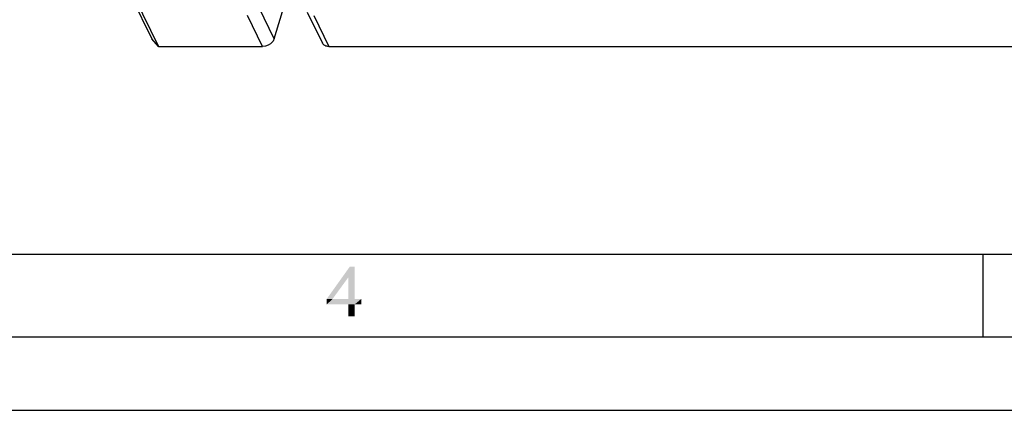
# Model space of a CAD drawing. Header units: millimetres. Extents: x 0 to 594, y 1 to 420.
# Tile 13 of 214: x 246 to 306, y 1 to 24. Entities that reach past the tile are written whole.
import ezdxf

# ---------------------------------------------------------------- set-up
doc = ezdxf.new("R2010")
doc.units = ezdxf.units.MM
doc.header["$LTSCALE"] = 32.67
doc.layers.add('61765N-2-A-2_DXF_FORMAT', color=7, linetype='CONTINUOUS')
doc.layers.add('61786N-2_DXF_CONTINUOUS_LINE', color=7, linetype='CONTINUOUS')

msp = doc.modelspace()

# ---------------------------------------------------------------- linework, layer by layer
at = {"layer": '61765N-2-A-2_DXF_FORMAT', "color": 7, "linetype": 'Continuous'}
msp.add_line((25, 10), (584, 10), dxfattribs=at)
at = {"layer": '61765N-2-A-2_DXF_FORMAT', "color": 2, "linetype": 'Continuous'}
for p, q in [((304.5, 5), (304.5, 10)), ((20, 5), (589, 5)), ((0, 0.5605), (594, 0.5605))]:
    msp.add_line(p, q, dxfattribs=at)
for points in [[(266.5143, 9.2441), (266.1365, 8.5997), (264.8254, 7.2886)], [(266.5143, 9.2441), (264.8254, 7.2886), (266.2254, 9.2441)], [(266.1365, 7.2886), (266.1365, 8.5997), (266.5143, 9.2441)], [(266.1365, 7.2886), (266.5143, 9.2441), (266.5143, 7.2886)], [(264.8254, 7.2886), (266.1365, 8.5997), (265.1809, 7.2886)], [(266.5143, 7.2886), (266.9143, 7.2886), (264.8254, 6.9552)], [(266.1365, 7.2886), (266.5143, 7.2886), (264.8254, 6.9552)], [(265.1809, 7.2886), (266.1365, 7.2886), (264.8254, 6.9552)], [(265.1809, 7.2886), (264.8254, 6.9552), (264.8254, 7.2886)], [(266.1365, 6.9552), (264.8254, 6.9552), (266.9143, 7.2886)], [(266.5143, 6.9552), (266.1365, 6.9552), (266.9143, 7.2886)], [(266.5143, 6.9552), (266.9143, 7.2886), (266.9143, 6.9552)], [(266.5143, 6.9552), (266.1365, 6.2441), (266.1365, 6.9552)], [(266.1365, 6.2441), (266.5143, 6.9552), (266.5143, 6.2441)]]:
    msp.add_solid(points, dxfattribs=at)
at = {"layer": '61786N-2_DXF_CONTINUOUS_LINE', "color": 7, "linetype": 'Continuous'}
for p, q in [((252.4276, 26.7359), (254.2578, 23.0062)), ((252.835, 26.2659), (254.6652, 22.5362)), ((261.6494, 23.0062), (262.3029, 25.1212)), ((263.6496, 24.6067), (264.5647, 22.7419)), ((254.6652, 22.5362), (254.2578, 23.0062)), ((254.6652, 22.5362), (260.9515, 22.5362)), ((264.9581, 22.5362), (324.5047, 22.5362))]:
    msp.add_line(p, q, dxfattribs=at)
at = {"layer": '61786N-2_DXF_CONTINUOUS_LINE', "color": 9, "linetype": 'Continuous'}
for p, q in [((260.9515, 22.5362), (260.0364, 24.4011)), ((261.6494, 23.0062), (260.7342, 24.8711)), ((264.043, 24.4011), (264.9581, 22.5362))]:
    msp.add_line(p, q, dxfattribs=at)
at = {"layer": '61786N-2_DXF_CONTINUOUS_LINE', "color": 7, "linetype": 'Continuous'}
for points, knots in [([(261.6494, 23.0062), (261.6292, 22.9411), (261.4835, 22.6841), (261.1737, 22.5362), (260.9515, 22.5362)], [0, 0, 0, 0, 0.234879, 1, 1, 1, 1]), ([(264.9581, 22.5362), (264.8755, 22.5362), (264.7173, 22.5641), (264.5962, 22.6778), (264.5647, 22.7419)], [0, 0, 0, 0, 0.5364868, 1, 1, 1, 1])]:
    msp.add_open_spline(points, degree=3, knots=knots, dxfattribs=at)

doc.saveas('drawing.dxf')
